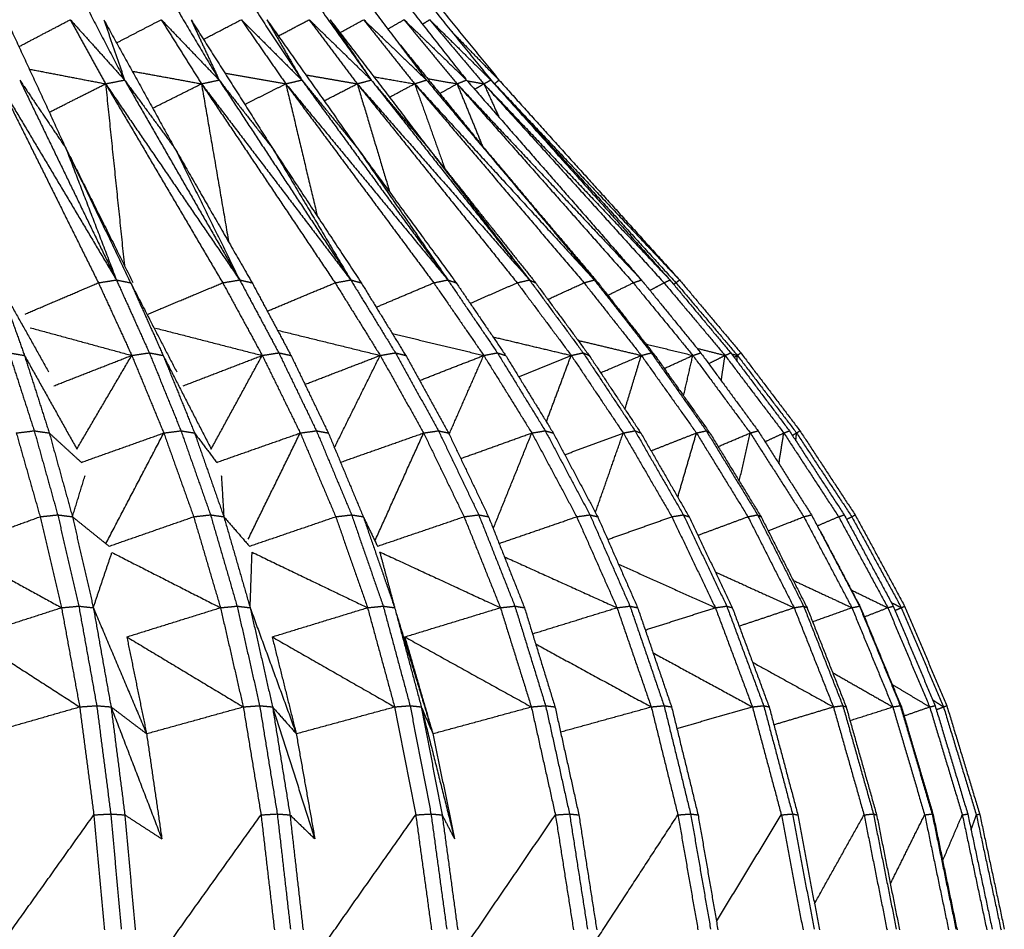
# Model space of a CAD drawing. Header units: millimetres. Extents: x 0 to 20, y 0 to 45.7.
# Tile 50 of 77: x 9 to 13.1, y 25.4 to 29.2. Entities that reach past the tile are written whole.
import ezdxf

# ---------------------------------------------------------------- set-up
doc = ezdxf.new("R2010")
doc.units = ezdxf.units.MM
doc.header["$MEASUREMENT"] = 0
doc.layers.add('Make2D$visible$lines', color=7, linetype='Continuous', true_color=0x000000)

msp = doc.modelspace()

# ---------------------------------------------------------------- linework, layer by layer
at = {"layer": 'Make2D$visible$lines'}
for points in [[(9.1277, 29.4714), (9.268, 29.2011), (9.4083, 28.9308)], [(9.4843, 29.4714), (9.6448, 29.2011), (9.8053, 28.9308)], [(9.7962, 29.4714), (9.9743, 29.2011), (10.1524, 28.9308)], [(10.0583, 29.4714), (10.2512, 29.2011), (10.4441, 28.9308)], [(10.2696, 29.4676), (10.4728, 29.1992), (10.676, 28.9308)], [(10.4178, 29.4714), (10.6293, 29.2033), (10.8407, 28.9352)], [(10.5095, 29.4714), (10.7279, 29.2011), (10.9463, 28.9308)], [(10.5402, 29.4714), (10.7603, 29.2011), (10.9805, 28.9308)], [(8.9124, 29.1842), (9.0369, 28.9146), (9.1614, 28.645)], [(8.9646, 29.0711), (9.0724, 29.1277), (9.1803, 29.1842)], [(9.1803, 29.1842), (9.2543, 29.0496), (9.3284, 28.915)], [(9.1803, 29.1842), (9.2943, 29.0575), (9.4083, 28.9308)], [(9.321, 29.1842), (9.4698, 28.9146), (9.6186, 28.645)], [(9.321, 29.1842), (9.3647, 29.0575), (9.4083, 28.9308)], [(9.3746, 29.0871), (9.4685, 29.1357), (9.5624, 29.1842)], [(9.5625, 29.1842), (9.6468, 29.0496), (9.7312, 28.915)], [(9.5625, 29.1842), (9.6839, 29.0575), (9.8053, 28.9308)], [(9.6875, 29.1842), (9.8582, 28.9146), (10.029, 28.645)], [(9.6875, 29.1842), (9.7447, 29.0611), (9.8019, 28.938)], [(9.7396, 29.1019), (9.8191, 29.143), (9.8986, 29.1842)], [(9.8986, 29.1842), (9.992, 29.0496), (10.0854, 28.915)], [(9.8986, 29.1842), (10.0255, 29.0575), (10.1524, 28.9308)], [(10.0059, 29.1842), (10.1959, 28.9146), (10.3859, 28.645)], [(10.0059, 29.1842), (10.0792, 29.0575), (10.1524, 28.9308)], [(10.054, 29.116), (10.1187, 29.1501), (10.1834, 29.1842)], [(10.1834, 29.1842), (10.2844, 29.0496), (10.3853, 28.915)], [(10.1834, 29.1842), (10.3138, 29.0575), (10.4441, 28.9308)], [(10.2714, 29.1842), (10.4777, 28.9146), (10.6839, 28.645)], [(10.2714, 29.1842), (10.3517, 29.0665), (10.4319, 28.9487)], [(10.3129, 29.1299), (10.3627, 29.1571), (10.4124, 29.1842)], [(10.4124, 29.1842), (10.5193, 29.0496), (10.6262, 28.915)], [(10.4124, 29.1842), (10.5442, 29.0575), (10.676, 28.9308)], [(10.5138, 29.145), (10.5479, 29.1646), (10.582, 29.1842)], [(10.582, 29.1842), (10.6931, 29.0496), (10.8043, 28.915)], [(10.582, 29.1842), (10.7131, 29.0575), (10.8443, 28.9308)], [(10.6591, 29.1655), (10.6743, 29.1748), (10.6895, 29.1842)], [(10.6895, 29.1842), (10.8031, 29.0496), (10.9168, 28.915)], [(10.6895, 29.1842), (10.8179, 29.0575), (10.9463, 28.9308)], [(10.7819, 29.1342), (10.8812, 29.0325), (10.9805, 28.9308)], [(10.562, 29.083), (10.7299, 28.8764), (10.8979, 28.6699)], [(9.0083, 28.9765), (9.1683, 28.9458), (9.3284, 28.915)], [(9.4403, 28.9681), (9.5858, 28.9416), (9.7312, 28.915)], [(9.8293, 28.9602), (9.9574, 28.9376), (10.0854, 28.915)], [(10.1692, 28.9525), (10.2773, 28.9338), (10.3853, 28.915)], [(10.4546, 28.9448), (10.5404, 28.9299), (10.6262, 28.915)], [(10.9024, 28.9851), (10.9322, 28.9501), (10.9619, 28.915)], [(8.8832, 28.915), (9.0908, 28.4971), (9.2984, 28.0792)], [(8.8832, 28.915), (9.1286, 28.5032), (9.374, 28.0913)], [(8.9678, 28.9308), (9.1709, 28.511), (9.374, 28.0913)], [(8.9678, 28.9308), (9.0646, 28.7879), (9.1614, 28.645)], [(9.0915, 28.7955), (9.2099, 28.8553), (9.3284, 28.915)], [(9.3284, 28.915), (9.3683, 28.9229), (9.4083, 28.9308)], [(9.3284, 28.915), (9.3679, 28.5338), (9.4074, 28.1525)], [(9.3284, 28.915), (9.5744, 28.4971), (9.8203, 28.0792)], [(9.3284, 28.915), (9.61, 28.5032), (9.8916, 28.0913)], [(9.4083, 28.9308), (9.65, 28.511), (9.8916, 28.0913)], [(9.4083, 28.9308), (9.5135, 28.7879), (9.6186, 28.645)], [(9.5261, 28.8126), (9.6287, 28.8638), (9.7312, 28.915)], [(9.7312, 28.915), (9.7683, 28.9229), (9.8053, 28.9308)], [(9.7312, 28.915), (9.7884, 28.5827), (9.8455, 28.2504)], [(9.7312, 28.915), (10.0117, 28.4971), (10.2922, 28.0792)], [(9.7312, 28.915), (10.0446, 28.5032), (10.358, 28.0913)], [(9.8054, 28.9305), (10.0817, 28.5109), (10.358, 28.0913)], [(9.8055, 28.9305), (9.9172, 28.7877), (10.029, 28.645)], [(9.9128, 28.8284), (9.9991, 28.8717), (10.0854, 28.915)], [(10.0854, 28.915), (10.1189, 28.9229), (10.1524, 28.9308)], [(10.0854, 28.915), (10.1515, 28.637), (10.2176, 28.359)], [(10.0854, 28.915), (10.396, 28.4971), (10.7066, 28.0792)], [(10.1524, 28.9308), (10.4591, 28.511), (10.7658, 28.0913)], [(10.1552, 28.9273), (10.2706, 28.7862), (10.3859, 28.645)], [(10.246, 28.8436), (10.3156, 28.8793), (10.3853, 28.915)], [(10.3853, 28.915), (10.4147, 28.9229), (10.4441, 28.9308)], [(10.3853, 28.915), (10.4535, 28.6875), (10.5217, 28.4599)], [(10.3853, 28.915), (10.7211, 28.4971), (11.0569, 28.0792)], [(10.3853, 28.915), (10.7469, 28.5032), (11.1085, 28.0913)], [(10.4441, 28.9308), (10.7763, 28.511), (11.1085, 28.0913)], [(10.4649, 28.906), (10.5744, 28.7755), (10.6839, 28.645)], [(10.5204, 28.8587), (10.5733, 28.8869), (10.6262, 28.915)], [(10.6262, 28.915), (10.6511, 28.9229), (10.676, 28.9308)], [(10.6262, 28.915), (10.6901, 28.736), (10.754, 28.5569)], [(10.6262, 28.915), (10.9819, 28.4971), (11.3376, 28.0792)], [(10.6262, 28.915), (11.0036, 28.5032), (11.3809, 28.0913)], [(10.676, 28.9308), (11.0285, 28.511), (11.3809, 28.0913)], [(10.6809, 28.9367), (10.7426, 28.9259), (10.8043, 28.915)], [(10.7318, 28.8742), (10.7681, 28.8946), (10.8043, 28.915)], [(10.8043, 28.915), (10.8243, 28.9229), (10.8443, 28.9308)], [(10.8043, 28.915), (10.8577, 28.7844), (10.9111, 28.6537)], [(10.8043, 28.915), (11.1743, 28.4971), (11.5443, 28.0792)], [(10.8443, 28.9308), (11.2114, 28.511), (11.5786, 28.0913)], [(10.8469, 28.9277), (10.8819, 28.9214), (10.9168, 28.915)], [(10.8784, 28.8917), (10.8976, 28.9034), (10.9168, 28.915)], [(10.9168, 28.915), (10.9316, 28.9229), (10.9463, 28.9308)], [(10.9168, 28.915), (10.9485, 28.8452), (10.9802, 28.7754)], [(10.9168, 28.915), (11.2953, 28.4971), (11.6737, 28.0792)], [(10.9463, 28.9308), (11.3224, 28.511), (11.6985, 28.0913)], [(10.96, 28.9154), (10.961, 28.9152), (10.9619, 28.915)], [(10.961, 28.9144), (10.9614, 28.9147), (10.9619, 28.915)], [(10.9619, 28.915), (10.9712, 28.9229), (10.9805, 28.9308)], [(10.9619, 28.915), (10.9629, 28.9131), (10.9638, 28.9112)], [(10.9619, 28.915), (11.3429, 28.4971), (11.7238, 28.0792)], [(10.9619, 28.915), (11.3503, 28.5032), (11.7387, 28.0913)], [(10.9805, 28.9308), (11.3596, 28.511), (11.7387, 28.0913)], [(10.0954, 28.903), (10.4306, 28.4971), (10.7658, 28.0913)], [(10.8245, 28.8936), (11.2016, 28.4924), (11.5786, 28.0913)], [(10.9343, 28.8966), (11.3164, 28.4939), (11.6985, 28.0913)], [(10.7885, 28.798), (10.8533, 28.7215), (10.9182, 28.645)], [(9.1614, 28.645), (9.3024, 28.3626), (9.4434, 28.0803)], [(9.1614, 28.645), (9.2976, 28.3621), (9.4338, 28.0792)], [(9.1614, 28.645), (9.2677, 28.3681), (9.374, 28.0913)], [(9.6186, 28.645), (9.7813, 28.3621), (9.944, 28.0792)], [(9.6186, 28.645), (9.7551, 28.3681), (9.8916, 28.0913)], [(10.029, 28.645), (10.2155, 28.3621), (10.4021, 28.0792)], [(10.029, 28.645), (10.1935, 28.3681), (10.358, 28.0913)], [(10.3859, 28.645), (10.5934, 28.3621), (10.8009, 28.0792)], [(10.3859, 28.645), (10.5759, 28.3681), (10.7658, 28.0913)], [(10.6839, 28.645), (10.9091, 28.3621), (11.1342, 28.0792)], [(10.6839, 28.645), (10.8962, 28.3681), (11.1085, 28.0913)], [(10.9182, 28.645), (11.1574, 28.3621), (11.3967, 28.0792)], [(10.9182, 28.645), (11.0299, 28.5113), (11.1416, 28.3777)], [(8.8797, 28.0792), (8.9845, 27.892), (9.0892, 27.7048)], [(8.8797, 28.0792), (8.9337, 27.9268), (8.9877, 27.7743)], [(8.9909, 27.9482), (9.1446, 28.0137), (9.2984, 28.0792)], [(9.2984, 28.0792), (9.3362, 28.0853), (9.374, 28.0913)], [(9.2984, 28.0792), (9.3683, 27.9268), (9.4383, 27.7743)], [(9.374, 28.0913), (9.4039, 28.0853), (9.4338, 28.0792)], [(9.374, 28.0913), (9.443, 27.9382), (9.512, 27.7851)], [(9.4338, 28.0792), (9.5306, 27.892), (9.6273, 27.7048)], [(9.4338, 28.0792), (9.5021, 27.9268), (9.5703, 27.7743)], [(9.5074, 27.9482), (9.6639, 28.0137), (9.8203, 28.0792)], [(9.8203, 28.0792), (9.856, 28.0853), (9.8916, 28.0913)], [(9.8203, 28.0792), (9.9033, 27.9268), (9.9863, 27.7743)], [(9.8916, 28.0913), (9.9178, 28.0853), (9.944, 28.0792)], [(9.8916, 28.0913), (9.9736, 27.9382), (10.0557, 27.7851)], [(9.944, 28.0792), (10.0254, 27.9268), (10.1068, 27.7743)], [(10.0075, 27.9603), (10.1499, 28.0198), (10.2922, 28.0792)], [(10.2922, 28.0792), (10.3251, 28.0853), (10.358, 28.0913)], [(10.2922, 28.0792), (10.387, 27.9268), (10.4817, 27.7743)], [(10.358, 28.0913), (10.38, 28.0853), (10.4021, 28.0792)], [(10.358, 28.0913), (10.4518, 27.9382), (10.5456, 27.7851)], [(10.4021, 28.0792), (10.4954, 27.9268), (10.5887, 27.7743)], [(10.4648, 27.9768), (10.5857, 28.028), (10.7066, 28.0792)], [(10.7066, 28.0792), (10.7362, 28.0853), (10.7658, 28.0913)], [(10.7066, 28.0792), (10.8115, 27.9268), (10.9165, 27.7743)], [(10.7658, 28.0913), (10.7833, 28.0853), (10.8009, 28.0792)], [(10.7658, 28.0913), (10.8699, 27.9382), (10.974, 27.7851)], [(10.8009, 28.0792), (10.9046, 27.9268), (11.0084, 27.7743)], [(10.8595, 27.9931), (10.9582, 28.0361), (11.0569, 28.0792)], [(11.0569, 28.0792), (11.0827, 28.0853), (11.1085, 28.0913)], [(11.0569, 28.0792), (11.1704, 27.9268), (11.2839, 27.7743)], [(11.1086, 28.0913), (11.1214, 28.0853), (11.1342, 28.0792)], [(11.1086, 28.0913), (11.2213, 27.9382), (11.3341, 27.7852)], [(11.1342, 28.0792), (11.2467, 27.9268), (11.3592, 27.7743)], [(11.1856, 28.0096), (11.2616, 28.0444), (11.3376, 28.0792)], [(11.3376, 28.0792), (11.3593, 28.0853), (11.3809, 28.0913)], [(11.3376, 28.0792), (11.4579, 27.9268), (11.5782, 27.7743)], [(11.3809, 28.0913), (11.3888, 28.0853), (11.3967, 28.0792)], [(11.3809, 28.0913), (11.5006, 27.9383), (11.6202, 27.7852)], [(11.3967, 28.0792), (11.5162, 27.9268), (11.6357, 27.7743)], [(11.4376, 28.027), (11.491, 28.0531), (11.5443, 28.0792)], [(11.5443, 28.0792), (11.5615, 28.0853), (11.5786, 28.0913)], [(11.5443, 28.0792), (11.6695, 27.9268), (11.7947, 27.7743)], [(11.5786, 28.0913), (11.7033, 27.9382), (11.8279, 27.7851)], [(11.6143, 28.0475), (11.644, 28.0633), (11.6737, 28.0792)], [(11.6737, 28.0792), (11.6861, 28.0853), (11.6985, 28.0913)], [(11.6737, 28.0792), (11.8018, 27.9268), (11.9299, 27.7743)], [(11.6985, 28.0913), (11.8262, 27.9382), (11.9539, 27.7851)], [(11.7137, 28.0731), (11.7187, 28.0762), (11.7238, 28.0792)], [(11.7238, 28.0792), (11.7313, 28.0853), (11.7387, 28.0913)], [(11.7238, 28.0792), (11.8528, 27.9268), (11.9818, 27.7743)], [(11.7387, 28.0913), (11.8674, 27.9382), (11.9961, 27.7851)], [(9.0123, 27.8905), (9.2253, 27.8324), (9.4383, 27.7743)], [(9.5387, 27.8892), (9.7625, 27.8317), (9.9863, 27.7743)], [(10.0501, 27.8804), (10.2659, 27.8274), (10.4817, 27.7743)], [(10.5324, 27.8664), (10.7244, 27.8203), (10.9165, 27.7743)], [(10.9553, 27.8523), (11.1196, 27.8133), (11.2839, 27.7743)], [(11.3124, 27.8378), (11.4453, 27.8061), (11.5782, 27.7743)], [(11.5981, 27.8223), (11.6964, 27.7983), (11.7947, 27.7743)], [(11.8124, 27.8042), (11.8712, 27.7892), (11.9299, 27.7743)], [(8.923, 27.7851), (8.9759, 27.6214), (9.0287, 27.4578)], [(8.923, 27.7851), (8.9553, 27.7797), (8.9877, 27.7743)], [(8.9877, 27.7743), (9.0398, 27.6114), (9.0919, 27.4485)], [(8.9877, 27.7743), (9.0977, 27.5778), (9.2077, 27.3812)], [(9.111, 27.6463), (9.2746, 27.7103), (9.4383, 27.7743)], [(9.2077, 27.3812), (9.323, 27.5778), (9.4383, 27.7743)], [(9.4383, 27.7743), (9.4751, 27.7797), (9.512, 27.7851)], [(9.4383, 27.7743), (9.5056, 27.6114), (9.5729, 27.4485)], [(9.512, 27.7851), (9.5785, 27.6214), (9.645, 27.4578)], [(9.512, 27.7851), (9.5411, 27.7797), (9.5703, 27.7743)], [(9.5703, 27.7743), (9.6361, 27.6114), (9.702, 27.4485)], [(9.5703, 27.7743), (9.6711, 27.5778), (9.7719, 27.3812)], [(9.6539, 27.6463), (9.8201, 27.7103), (9.9863, 27.7743)], [(9.7719, 27.3812), (9.8791, 27.5778), (9.9863, 27.7743)], [(9.9863, 27.7743), (10.0662, 27.6114), (10.146, 27.4485)], [(9.9866, 27.7744), (10.0211, 27.7797), (10.0557, 27.7851)], [(10.0557, 27.7851), (10.1348, 27.6214), (10.2139, 27.4578)], [(10.0557, 27.7851), (10.0812, 27.7797), (10.1068, 27.7743)], [(10.1068, 27.7743), (10.1853, 27.6114), (10.2638, 27.4485)], [(10.1655, 27.6525), (10.3236, 27.7134), (10.4817, 27.7743)], [(10.2891, 27.386), (10.3854, 27.5801), (10.4817, 27.7743)], [(10.4817, 27.7743), (10.5136, 27.7797), (10.5456, 27.7851)], [(10.4817, 27.7743), (10.5728, 27.6114), (10.6639, 27.4485)], [(10.5456, 27.7851), (10.6361, 27.6214), (10.7265, 27.4578)], [(10.5456, 27.7851), (10.5671, 27.7797), (10.5887, 27.7743)], [(10.5887, 27.7743), (10.6786, 27.6114), (10.7686, 27.4485)], [(10.6469, 27.6688), (10.7817, 27.7216), (10.9165, 27.7743)], [(10.7707, 27.4419), (10.8436, 27.6081), (10.9165, 27.7743)], [(10.9165, 27.7743), (10.9452, 27.7797), (10.974, 27.7851)], [(10.9165, 27.7743), (11.0175, 27.6114), (11.1185, 27.4485)], [(10.974, 27.7851), (11.0744, 27.6214), (11.1748, 27.4578)], [(10.974, 27.7851), (10.9912, 27.7797), (11.0084, 27.7743)], [(11.0084, 27.7743), (11.1084, 27.6114), (11.2083, 27.4485)], [(11.0632, 27.685), (11.1735, 27.7297), (11.2839, 27.7743)], [(11.1796, 27.4953), (11.2317, 27.6348), (11.2839, 27.7743)], [(11.2839, 27.7743), (11.309, 27.7797), (11.3341, 27.7851)], [(11.2839, 27.7743), (11.3932, 27.6114), (11.5024, 27.4485)], [(11.3341, 27.7851), (11.4429, 27.6214), (11.5516, 27.4578)], [(11.3341, 27.7851), (11.3467, 27.7797), (11.3592, 27.7743)], [(11.3592, 27.7743), (11.4677, 27.6114), (11.5761, 27.4485)], [(11.4075, 27.7017), (11.4929, 27.738), (11.5782, 27.7743)], [(11.5096, 27.5484), (11.5439, 27.6614), (11.5782, 27.7743)], [(11.5782, 27.7743), (11.5991, 27.7797), (11.62, 27.785)], [(11.5782, 27.7743), (11.694, 27.6114), (11.8098, 27.4485)], [(11.6203, 27.7851), (11.7357, 27.6214), (11.851, 27.4578)], [(11.6203, 27.7851), (11.628, 27.7797), (11.6357, 27.7743)], [(11.6357, 27.7743), (11.7509, 27.6114), (11.8661, 27.4485)], [(11.6745, 27.7195), (11.7346, 27.7469), (11.7947, 27.7743)], [(11.7558, 27.6045), (11.7752, 27.6894), (11.7947, 27.7743)], [(11.7947, 27.7743), (11.8113, 27.7797), (11.8279, 27.7851)], [(11.7947, 27.7743), (11.9152, 27.6114), (12.0357, 27.4485)], [(11.8279, 27.7851), (11.9481, 27.6214), (12.0684, 27.4578)], [(11.8611, 27.7399), (11.8955, 27.7571), (11.9299, 27.7743)], [(11.9139, 27.668), (11.9219, 27.7212), (11.9299, 27.7743)], [(11.9299, 27.7743), (11.9419, 27.7797), (11.9539, 27.7851)], [(11.9299, 27.7743), (12.0532, 27.6114), (12.1766, 27.4485)], [(11.9539, 27.7851), (12.077, 27.6214), (12.2001, 27.4578)], [(11.957, 27.781), (11.9694, 27.7777), (11.9818, 27.7743)], [(11.9679, 27.7665), (11.9748, 27.7704), (11.9818, 27.7743)], [(11.9801, 27.7502), (11.9809, 27.7623), (11.9818, 27.7743)], [(11.9818, 27.7743), (11.9889, 27.7797), (11.9961, 27.7851)], [(11.9818, 27.7743), (12.106, 27.6114), (12.2302, 27.4485)], [(11.9961, 27.7851), (12.1202, 27.6214), (12.2443, 27.4578)], [(8.9535, 27.4485), (8.9911, 27.4531), (9.0287, 27.4578)], [(9.0287, 27.4578), (9.0781, 27.2813), (9.1274, 27.1048)], [(9.0287, 27.4578), (9.0603, 27.4531), (9.0919, 27.4485)], [(9.5729, 27.4485), (9.6089, 27.4531), (9.645, 27.4578)], [(9.645, 27.4578), (9.7071, 27.2813), (9.7691, 27.1048)], [(9.645, 27.4578), (9.6735, 27.4531), (9.702, 27.4485)], [(10.146, 27.4485), (10.1799, 27.4531), (10.2139, 27.4578)], [(10.2139, 27.4578), (10.2878, 27.2813), (10.3616, 27.1048)], [(10.2139, 27.4578), (10.2389, 27.4531), (10.2638, 27.4485)], [(10.6639, 27.4485), (10.6952, 27.4531), (10.7265, 27.4578)], [(10.7265, 27.4578), (10.811, 27.2813), (10.8955, 27.1048)], [(10.7265, 27.4578), (10.7476, 27.4531), (10.7686, 27.4485)], [(11.1185, 27.4485), (11.1466, 27.4531), (11.1748, 27.4578)], [(11.1748, 27.4578), (11.2686, 27.2813), (11.3623, 27.1048)], [(11.1748, 27.4578), (11.1916, 27.4531), (11.2083, 27.4485)], [(11.5024, 27.4485), (11.527, 27.4531), (11.5516, 27.4578)], [(11.5516, 27.4578), (11.6532, 27.2813), (11.7547, 27.1048)], [(11.5516, 27.4578), (11.5639, 27.4531), (11.5761, 27.4485)], [(11.8098, 27.4485), (11.8304, 27.4531), (11.851, 27.4578)], [(11.851, 27.4578), (11.9588, 27.2813), (12.0665, 27.1048)], [(11.851, 27.4578), (11.8586, 27.4531), (11.8661, 27.4485)], [(12.0357, 27.4485), (12.052, 27.4531), (12.0684, 27.4578)], [(12.0684, 27.4578), (12.1806, 27.2813), (12.2928, 27.1048)], [(12.1766, 27.4485), (12.1883, 27.4531), (12.2001, 27.4578)], [(12.2001, 27.4578), (12.3151, 27.2813), (12.4301, 27.1048)], [(12.2302, 27.4485), (12.2372, 27.4531), (12.2443, 27.4578)], [(12.2443, 27.4578), (12.3602, 27.2813), (12.476, 27.1048)], [(8.9535, 27.4485), (9.0035, 27.2726), (9.0535, 27.0968)], [(9.0919, 27.4485), (9.1593, 27.3868), (9.2267, 27.3251)], [(9.0919, 27.4485), (9.1406, 27.2726), (9.1893, 27.0968)], [(9.2267, 27.3251), (9.3998, 27.3868), (9.5729, 27.4485)], [(9.3297, 26.9838), (9.4513, 27.2161), (9.5729, 27.4485)], [(9.5729, 27.4485), (9.6356, 27.2726), (9.6983, 27.0968)], [(9.702, 27.4485), (9.7485, 27.3868), (9.795, 27.3251)], [(9.702, 27.4485), (9.7635, 27.2726), (9.825, 27.0968)], [(9.795, 27.3251), (9.9705, 27.3868), (10.146, 27.4485)], [(9.9274, 27.0032), (10.0367, 27.2258), (10.146, 27.4485)], [(10.146, 27.4485), (10.2205, 27.2726), (10.2949, 27.0968)], [(10.2638, 27.4485), (10.3372, 27.2726), (10.4105, 27.0968)], [(10.3151, 27.3256), (10.4895, 27.387), (10.6639, 27.4485)], [(10.4602, 26.9965), (10.5621, 27.2225), (10.6639, 27.4485)], [(10.6639, 27.4485), (10.7489, 27.2726), (10.8339, 27.0968)], [(10.7686, 27.4485), (10.8526, 27.2726), (10.9367, 27.0968)], [(10.8198, 27.3413), (10.9691, 27.3949), (11.1185, 27.4485)], [(10.9564, 27.0468), (11.0374, 27.2476), (11.1185, 27.4485)], [(11.1185, 27.4485), (11.2127, 27.2726), (11.3069, 27.0968)], [(11.2083, 27.4485), (11.3017, 27.2726), (11.3951, 27.0968)], [(11.2568, 27.3573), (11.3796, 27.4029), (11.5024, 27.4485)], [(11.3857, 27.1146), (11.4441, 27.2815), (11.5024, 27.4485)], [(11.5024, 27.4485), (11.6044, 27.2726), (11.7063, 27.0968)], [(11.5761, 27.4485), (11.6774, 27.2726), (11.7786, 27.0968)], [(11.6191, 27.3738), (11.7144, 27.4112), (11.8098, 27.4485)], [(11.7314, 27.1788), (11.7706, 27.3136), (11.8098, 27.4485)], [(11.8098, 27.4485), (11.9179, 27.2726), (12.0259, 27.0968)], [(11.8661, 27.4485), (11.9736, 27.2726), (12.0812, 27.0968)], [(11.9008, 27.3917), (11.9682, 27.4201), (12.0357, 27.4485)], [(11.9898, 27.2462), (12.0127, 27.3473), (12.0357, 27.4485)], [(12.0357, 27.4485), (12.1482, 27.2726), (12.2606, 27.0968)], [(12.0975, 27.4119), (12.137, 27.4302), (12.1766, 27.4485)], [(12.1561, 27.3199), (12.1663, 27.3842), (12.1766, 27.4485)], [(12.1766, 27.4485), (12.2917, 27.2726), (12.4068, 27.0968)], [(12.2123, 27.4391), (12.2212, 27.4438), (12.2302, 27.4485)], [(12.2273, 27.4161), (12.2287, 27.4323), (12.2302, 27.4485)], [(12.2302, 27.4485), (12.3461, 27.2726), (12.4621, 27.0968)], [(9.1893, 27.0968), (9.216, 27.1837), (9.2427, 27.2706)], [(9.8145, 27.2706), (9.8198, 27.1837), (9.825, 27.0968)], [(8.7111, 26.9729), (8.8823, 27.0348), (9.0535, 27.0968)], [(9.0535, 27.0968), (9.0905, 27.1008), (9.1274, 27.1048)], [(9.0535, 27.0968), (9.0984, 26.9058), (9.1432, 26.7149)], [(9.1274, 27.1048), (9.1717, 26.9131), (9.216, 26.7214)], [(9.1274, 27.1048), (9.1584, 27.1008), (9.1893, 27.0968)], [(9.1893, 27.0968), (9.2662, 27.0349), (9.3431, 26.9729)], [(9.1893, 27.0968), (9.2331, 26.9058), (9.2769, 26.7149)], [(9.3431, 26.9729), (9.5207, 27.0349), (9.6983, 27.0968)], [(9.6983, 27.0968), (9.7337, 27.1008), (9.7691, 27.1048)], [(9.6983, 27.0968), (9.7546, 26.9058), (9.8108, 26.7149)], [(9.7691, 27.1048), (9.8249, 26.9131), (9.8806, 26.7214)], [(9.7691, 27.1048), (9.7971, 27.1008), (9.825, 27.0968)], [(9.825, 27.0968), (9.8788, 27.0349), (9.9326, 26.973)], [(9.825, 27.0968), (9.8803, 26.9058), (9.9355, 26.7149)], [(9.9326, 26.973), (10.1137, 27.0349), (10.2949, 27.0968)], [(10.2949, 27.0968), (10.3283, 27.1008), (10.3616, 27.1048)], [(10.2949, 27.0968), (10.3617, 26.9058), (10.4285, 26.7149)], [(10.3616, 27.1048), (10.4279, 26.9131), (10.4943, 26.7214)], [(10.3616, 27.1048), (10.3861, 27.1008), (10.4105, 27.0968)], [(10.4106, 27.0968), (10.4404, 27.0349), (10.4703, 26.9731)], [(10.4106, 27.0968), (10.4764, 26.9058), (10.5423, 26.7149)], [(10.4703, 26.9731), (10.6521, 27.0349), (10.8339, 27.0968)], [(10.8339, 27.0968), (10.8647, 27.1008), (10.8955, 27.1048)], [(10.8339, 27.0968), (10.9102, 26.9058), (10.9864, 26.7149)], [(10.8955, 27.1048), (10.9713, 26.9131), (11.0472, 26.7214)], [(10.8955, 27.1048), (10.9161, 27.1008), (10.9367, 27.0968)], [(10.9367, 27.0968), (11.0121, 26.9058), (11.0875, 26.7149)], [(10.981, 26.9846), (11.1439, 27.0407), (11.3069, 27.0968)], [(11.3069, 27.0968), (11.3346, 27.1008), (11.3623, 27.1048)], [(11.3069, 27.0968), (11.3914, 26.9058), (11.4759, 26.7149)], [(11.3623, 27.1048), (11.4465, 26.9131), (11.5306, 26.7214)], [(11.3623, 27.1048), (11.3787, 27.1008), (11.3951, 27.0968)], [(11.3951, 27.0968), (11.4789, 26.9058), (11.5627, 26.7149)], [(11.437, 27.0015), (11.5716, 27.0491), (11.7063, 27.0968)], [(11.7063, 27.0968), (11.7305, 27.1008), (11.7547, 27.1048)], [(11.7063, 27.0968), (11.7978, 26.9058), (11.8892, 26.7149)], [(11.7547, 27.1048), (11.8459, 26.9131), (11.9371, 26.7214)], [(11.7547, 27.1048), (11.7667, 27.1008), (11.7786, 27.0968)], [(11.7786, 27.0968), (11.8695, 26.9058), (11.9604, 26.7149)], [(11.8157, 27.019), (11.9208, 27.0579), (12.0259, 27.0968)], [(12.0259, 27.0968), (12.0462, 27.1008), (12.0665, 27.1048)], [(12.0259, 27.0968), (12.1229, 26.9058), (12.2198, 26.7149)], [(12.0665, 27.1048), (12.1633, 26.9131), (12.26, 26.7214)], [(12.0665, 27.1048), (12.0738, 27.1008), (12.0812, 27.0968)], [(12.0812, 27.0968), (12.1777, 26.9058), (12.2742, 26.7149)], [(12.111, 27.0378), (12.1858, 27.0673), (12.2606, 27.0968)], [(12.2606, 27.0968), (12.2767, 27.1008), (12.2928, 27.1048)], [(12.2606, 27.0968), (12.3616, 26.9058), (12.4625, 26.7149)], [(12.2928, 27.1048), (12.3936, 26.9131), (12.4944, 26.7214)], [(12.3173, 27.0584), (12.362, 27.0776), (12.4068, 27.0968)], [(12.4068, 27.0968), (12.4184, 27.1008), (12.4301, 27.1048)], [(12.4068, 27.0968), (12.5101, 26.9058), (12.6134, 26.7149)], [(12.4301, 27.1048), (12.5333, 26.9131), (12.6365, 26.7214)], [(12.4401, 27.0862), (12.4511, 27.0915), (12.4621, 27.0968)], [(12.4621, 27.0968), (12.4691, 27.1008), (12.476, 27.1048)], [(12.4621, 27.0968), (12.5661, 26.9058), (12.6702, 26.7149)], [(12.476, 27.1048), (12.5801, 26.9131), (12.6841, 26.7214)], [(12.3311, 27.034), (12.4151, 26.8744), (12.4992, 26.7149)], [(8.7232, 26.9459), (8.9332, 26.8304), (9.1432, 26.7149)], [(9.2769, 26.7149), (9.316, 26.8309), (9.3551, 26.9468)], [(9.3551, 26.9468), (9.5829, 26.8309), (9.8108, 26.7149)], [(9.9355, 26.7149), (9.9396, 26.8314), (9.9437, 26.9479)], [(9.9437, 26.9479), (10.1861, 26.8314), (10.4285, 26.7149)], [(10.4795, 26.9493), (10.733, 26.8321), (10.9864, 26.7149)], [(10.4795, 26.9493), (10.5109, 26.8321), (10.5423, 26.7149)], [(11.0031, 26.9288), (11.2395, 26.8218), (11.4759, 26.7149)], [(11.4825, 26.8977), (11.6859, 26.8063), (11.8892, 26.7149)], [(11.8889, 26.8651), (12.0544, 26.79), (12.2198, 26.7149)], [(12.2162, 26.8296), (12.3393, 26.7723), (12.4625, 26.7149)], [(12.4599, 26.7895), (12.5366, 26.7522), (12.6134, 26.7149)], [(8.7635, 26.5923), (8.9533, 26.6536), (9.1432, 26.7149)], [(9.1432, 26.7149), (9.1796, 26.7181), (9.216, 26.7214)], [(9.1432, 26.7149), (9.1814, 26.5066), (9.2195, 26.2983)], [(9.216, 26.7214), (9.2537, 26.5124), (9.2913, 26.3034)], [(9.216, 26.7214), (9.2464, 26.7181), (9.2769, 26.7149)], [(9.2769, 26.7149), (9.3886, 26.4504), (9.5004, 26.1859)], [(9.2769, 26.7149), (9.3141, 26.5066), (9.3513, 26.2983)], [(9.4175, 26.5923), (9.6142, 26.6536), (9.8108, 26.7149)], [(9.8108, 26.7149), (9.8457, 26.7181), (9.8806, 26.7214)], [(9.8108, 26.7149), (9.8587, 26.5066), (9.9065, 26.2983)], [(9.8806, 26.7214), (9.9281, 26.5124), (9.9755, 26.3034)], [(9.8806, 26.7214), (9.9081, 26.7181), (9.9355, 26.7149)], [(9.9355, 26.7149), (10.0323, 26.4504), (10.129, 26.1859)], [(9.9355, 26.7149), (9.9825, 26.5066), (10.0295, 26.2983)], [(10.0279, 26.5923), (10.2282, 26.6536), (10.4285, 26.7149)], [(10.4285, 26.7149), (10.4614, 26.7181), (10.4943, 26.7214)], [(10.4285, 26.7149), (10.4853, 26.5066), (10.5421, 26.2983)], [(10.4943, 26.7214), (10.5507, 26.5124), (10.6071, 26.3034)], [(10.4943, 26.7214), (10.5183, 26.7181), (10.5423, 26.7149)], [(10.5423, 26.7149), (10.5983, 26.5066), (10.6543, 26.2983)], [(10.5849, 26.5923), (10.7857, 26.6536), (10.9864, 26.7149)], [(10.9864, 26.7149), (11.0168, 26.7181), (11.0472, 26.7214)], [(10.9864, 26.7149), (11.0513, 26.5066), (11.1162, 26.2983)], [(11.0472, 26.7214), (11.1117, 26.5124), (11.1762, 26.3034)], [(11.0472, 26.7214), (11.0674, 26.7181), (11.0875, 26.7149)], [(11.0875, 26.7149), (11.1517, 26.5066), (11.2158, 26.2983)], [(11.1213, 26.6052), (11.2986, 26.66), (11.4759, 26.7149)], [(11.4759, 26.7149), (11.5033, 26.7181), (11.5306, 26.7214)], [(11.4759, 26.7149), (11.5478, 26.5066), (11.6197, 26.2983)], [(11.5306, 26.7214), (11.6022, 26.5124), (11.6738, 26.3034)], [(11.5306, 26.7214), (11.5467, 26.7181), (11.5627, 26.7149)], [(11.5627, 26.7149), (11.634, 26.5066), (11.7053, 26.2983)], [(11.5949, 26.6211), (11.742, 26.668), (11.8892, 26.7149)], [(11.8892, 26.7149), (11.9131, 26.7181), (11.9371, 26.7214)], [(11.8892, 26.7149), (11.967, 26.5066), (12.0448, 26.2983)], [(11.9371, 26.7214), (12.0146, 26.5124), (12.0921, 26.3034)], [(11.9371, 26.7214), (11.9487, 26.7181), (11.9604, 26.7149)], [(11.9604, 26.7149), (12.0377, 26.5066), (12.115, 26.2983)], [(11.989, 26.6378), (12.1044, 26.6763), (12.2198, 26.7149)], [(12.2198, 26.7149), (12.2399, 26.7181), (12.26, 26.7214)], [(12.2198, 26.7149), (12.3023, 26.5066), (12.3848, 26.2983)], [(12.26, 26.7214), (12.3423, 26.5124), (12.4245, 26.3034)], [(12.26, 26.7214), (12.2671, 26.7181), (12.2742, 26.7149)], [(12.2742, 26.7149), (12.3563, 26.5066), (12.4384, 26.2983)], [(12.2974, 26.656), (12.3799, 26.6854), (12.4625, 26.7149)], [(12.4625, 26.7149), (12.4784, 26.7181), (12.4944, 26.7214)], [(12.4625, 26.7149), (12.5483, 26.5066), (12.6342, 26.2983)], [(12.4944, 26.7214), (12.5801, 26.5124), (12.6658, 26.3034)], [(12.4944, 26.7214), (12.4968, 26.7181), (12.4992, 26.7149)], [(12.4992, 26.7149), (12.5848, 26.5066), (12.6704, 26.2983)], [(12.515, 26.6765), (12.5642, 26.6957), (12.6134, 26.7149)], [(12.6134, 26.7149), (12.6249, 26.7181), (12.6365, 26.7214)], [(12.6134, 26.7149), (12.7012, 26.5066), (12.7891, 26.2983)], [(12.6284, 26.7365), (12.6493, 26.7257), (12.6702, 26.7149)], [(12.6365, 26.7214), (12.7243, 26.5124), (12.8121, 26.3034)], [(12.644, 26.7035), (12.6571, 26.7092), (12.6702, 26.7149)], [(12.6702, 26.7149), (12.6771, 26.7181), (12.6841, 26.7214)], [(12.6702, 26.7149), (12.7587, 26.5066), (12.8472, 26.2983)], [(12.6841, 26.7214), (12.7726, 26.5124), (12.8611, 26.3034)], [(10.5511, 26.6856), (10.6269, 26.4358), (10.7027, 26.1859)], [(8.7635, 26.5923), (8.9915, 26.4453), (9.2195, 26.2983)], [(9.4175, 26.5923), (9.662, 26.4453), (9.9065, 26.2983)], [(9.4175, 26.5923), (9.459, 26.3891), (9.5004, 26.1859)], [(10.0279, 26.5923), (10.285, 26.4453), (10.5421, 26.2983)], [(10.0279, 26.5923), (10.0785, 26.3891), (10.129, 26.1859)], [(10.5849, 26.5923), (10.8505, 26.4453), (11.1162, 26.2983)], [(10.5849, 26.5923), (10.6438, 26.3891), (10.7027, 26.1859)], [(11.1345, 26.5625), (11.3771, 26.4304), (11.6197, 26.2983)], [(11.6276, 26.5254), (11.8362, 26.4118), (12.0448, 26.2983)], [(12.0453, 26.4859), (12.2151, 26.3921), (12.3848, 26.2983)], [(12.3815, 26.4425), (12.5079, 26.3704), (12.6342, 26.2983)], [(12.6316, 26.3928), (12.7103, 26.3455), (12.7891, 26.2983)], [(8.8268, 26.1859), (9.0232, 26.2421), (9.2195, 26.2983)], [(9.2195, 26.2983), (9.2554, 26.3008), (9.2913, 26.3034)], [(9.2195, 26.2983), (9.2493, 26.0715), (9.2791, 25.8448)], [(9.2913, 26.3034), (9.3207, 26.076), (9.3501, 25.8486)], [(9.2913, 26.3034), (9.3213, 26.3008), (9.3513, 26.2983)], [(9.3513, 26.2983), (9.3803, 26.0715), (9.4093, 25.8448)], [(9.3513, 26.2983), (9.458, 26.021), (9.5647, 25.7438)], [(9.3513, 26.2983), (9.4259, 26.2421), (9.5004, 26.1859)], [(9.5004, 26.1859), (9.7035, 26.2421), (9.9065, 26.2983)], [(9.9065, 26.2983), (9.941, 26.3008), (9.9755, 26.3034)], [(9.9065, 26.2983), (9.9439, 26.0715), (9.9812, 25.8448)], [(9.9755, 26.3034), (10.0124, 26.076), (10.0494, 25.8486)], [(9.9755, 26.3034), (10.0025, 26.3008), (10.0295, 26.2983)], [(10.0295, 26.2983), (10.0661, 26.0715), (10.1027, 25.8448)], [(10.0295, 26.2983), (10.1185, 26.021), (10.2074, 25.7438)], [(10.0295, 26.2983), (10.0792, 26.2421), (10.129, 26.1859)], [(10.129, 26.1859), (10.3356, 26.2421), (10.5421, 26.2983)], [(10.5421, 26.2983), (10.5746, 26.3008), (10.6071, 26.3034)], [(10.5421, 26.2983), (10.5864, 26.0715), (10.6308, 25.8448)], [(10.6071, 26.3034), (10.6511, 26.076), (10.695, 25.8486)], [(10.6071, 26.3034), (10.6307, 26.3008), (10.6543, 26.2983)], [(10.6543, 26.2983), (10.698, 26.0715), (10.7416, 25.8448)], [(10.6543, 26.2983), (10.7241, 26.021), (10.794, 25.7438)], [(10.6543, 26.2983), (10.6785, 26.2421), (10.7027, 26.1859)], [(10.7027, 26.1859), (10.9094, 26.2421), (11.1162, 26.2983)], [(11.1162, 26.2983), (11.1462, 26.3008), (11.1762, 26.3034)], [(11.1162, 26.2983), (11.1668, 26.0715), (11.2174, 25.8448)], [(11.1762, 26.3034), (11.2265, 26.076), (11.2768, 25.8486)], [(11.1762, 26.3034), (11.196, 26.3008), (11.2158, 26.2983)], [(11.2158, 26.2983), (11.2659, 26.0715), (11.3159, 25.8448)], [(11.239, 26.1933), (11.4294, 26.2458), (11.6197, 26.2983)], [(11.6197, 26.2983), (11.6468, 26.3008), (11.6738, 26.3034)], [(11.6197, 26.2983), (11.6759, 26.0715), (11.732, 25.8448)], [(11.6738, 26.3034), (11.7296, 26.076), (11.7855, 25.8486)], [(11.6738, 26.3034), (11.6896, 26.3008), (11.7053, 26.2983)], [(11.7053, 26.2983), (11.7609, 26.0715), (11.8165, 25.8448)], [(11.7275, 26.208), (11.8862, 26.2531), (12.0448, 26.2983)], [(12.0448, 26.2983), (12.0685, 26.3008), (12.0921, 26.3034)], [(12.0448, 26.2983), (12.1056, 26.0715), (12.1663, 25.8448)], [(12.0921, 26.3034), (12.1526, 26.076), (12.2131, 25.8486)], [(12.0921, 26.3034), (12.1035, 26.3008), (12.115, 26.2983)], [(12.115, 26.2983), (12.1753, 26.0715), (12.2356, 25.8448)], [(12.1348, 26.2236), (12.2598, 26.2609), (12.3848, 26.2983)], [(12.3848, 26.2983), (12.4047, 26.3008), (12.4245, 26.3034)], [(12.3848, 26.2983), (12.4491, 26.0715), (12.5135, 25.8448)], [(12.4245, 26.3034), (12.4887, 26.076), (12.5529, 25.8486)], [(12.4245, 26.3034), (12.4314, 26.3008), (12.4384, 26.2983)], [(12.4384, 26.2983), (12.5024, 26.0715), (12.5664, 25.8448)], [(12.4546, 26.2409), (12.5444, 26.2696), (12.6342, 26.2983)], [(12.6342, 26.2983), (12.65, 26.3008), (12.6658, 26.3034)], [(12.6342, 26.2983), (12.7012, 26.0715), (12.7681, 25.8448)], [(12.6658, 26.3034), (12.7326, 26.076), (12.7995, 25.8486)], [(12.667, 26.302), (12.6687, 26.3002), (12.6704, 26.2983)], [(12.6704, 26.2983), (12.7372, 26.0715), (12.8039, 25.8448)], [(12.6815, 26.2606), (12.7353, 26.2794), (12.7891, 26.2983)], [(12.7891, 26.2983), (12.8006, 26.3008), (12.8121, 26.3034)], [(12.7891, 26.2983), (12.8577, 26.0715), (12.9262, 25.8448)], [(12.802, 26.3272), (12.8246, 26.3128), (12.8471, 26.2983)], [(12.8121, 26.3034), (12.8805, 26.076), (12.949, 25.8486)], [(12.8172, 26.2865), (12.8322, 26.2924), (12.8471, 26.2983)], [(12.8472, 26.2983), (12.8541, 26.3008), (12.8611, 26.3034)], [(12.8472, 26.2983), (12.9162, 26.0715), (12.9852, 25.8448)], [(12.8611, 26.3034), (12.9301, 26.076), (12.9991, 25.8486)], [(9.5004, 26.1859), (9.5326, 25.9648), (9.5647, 25.7438)], [(10.129, 26.1859), (10.1682, 25.9648), (10.2074, 25.7438)], [(10.7027, 26.1859), (10.7483, 25.9648), (10.794, 25.7438)], [(8.9083, 25.3256), (9.0937, 25.5852), (9.2791, 25.8448)], [(9.2791, 25.8448), (9.3146, 25.8467), (9.3501, 25.8486)], [(9.2791, 25.8448), (9.3015, 25.6031), (9.3238, 25.3614)], [(9.3501, 25.8486), (9.3797, 25.8467), (9.4093, 25.8448)], [(9.3501, 25.8486), (9.3722, 25.6064), (9.3942, 25.3642)], [(9.4093, 25.8448), (9.487, 25.7943), (9.5647, 25.7438)], [(9.4093, 25.8448), (9.4311, 25.6031), (9.4529, 25.3614)], [(9.6075, 25.3222), (9.7944, 25.5835), (9.9812, 25.8448)], [(9.9812, 25.8448), (10.0153, 25.8467), (10.0494, 25.8486)], [(9.9812, 25.8448), (10.0093, 25.6031), (10.0374, 25.3614)], [(10.0494, 25.8486), (10.0761, 25.8467), (10.1027, 25.8448)], [(10.0494, 25.8486), (10.0772, 25.6064), (10.1049, 25.3642)], [(10.1027, 25.8448), (10.1551, 25.7943), (10.2074, 25.7438)], [(10.1027, 25.8448), (10.1302, 25.6031), (10.1578, 25.3614)], [(10.26, 25.3189), (10.4454, 25.5819), (10.6308, 25.8448)], [(10.6308, 25.8448), (10.6629, 25.8467), (10.695, 25.8486)], [(10.6308, 25.8448), (10.6641, 25.6031), (10.6974, 25.3614)], [(10.695, 25.8486), (10.7183, 25.8467), (10.7416, 25.8448)], [(10.695, 25.8486), (10.7281, 25.6064), (10.7611, 25.3642)], [(10.7416, 25.8448), (10.7678, 25.7943), (10.794, 25.7438)], [(10.7416, 25.8448), (10.7744, 25.6031), (10.8072, 25.3614)], [(10.8526, 25.3112), (11.035, 25.578), (11.2174, 25.8448)], [(11.2174, 25.8448), (11.2471, 25.8467), (11.2768, 25.8486)], [(11.2174, 25.8448), (11.2554, 25.6031), (11.2935, 25.3614)], [(11.2768, 25.8486), (11.2964, 25.8467), (11.3159, 25.8448)], [(11.2768, 25.8486), (11.3145, 25.6064), (11.3523, 25.3642)], [(11.3159, 25.8448), (11.3535, 25.6031), (11.3911, 25.3614)], [(11.3947, 25.3271), (11.5633, 25.586), (11.732, 25.8448)], [(11.732, 25.8448), (11.7587, 25.8467), (11.7855, 25.8486)], [(11.732, 25.8448), (11.7741, 25.6031), (11.8162, 25.3614)], [(11.7855, 25.8486), (11.801, 25.8467), (11.8165, 25.8448)], [(11.7855, 25.8486), (11.8274, 25.6064), (11.8693, 25.3642)], [(11.8165, 25.8448), (11.8583, 25.6031), (11.9, 25.3614)], [(11.8938, 25.3975), (12.03, 25.6212), (12.1663, 25.8448)], [(12.1663, 25.8448), (12.1897, 25.8467), (12.2131, 25.8486)], [(12.1663, 25.8448), (12.2118, 25.6031), (12.2574, 25.3614)], [(12.2131, 25.8486), (12.2243, 25.8467), (12.2356, 25.8448)], [(12.2131, 25.8486), (12.2585, 25.6064), (12.3039, 25.3642)], [(12.2356, 25.8448), (12.2809, 25.6031), (12.3261, 25.3614)], [(12.3055, 25.4715), (12.4095, 25.6582), (12.5135, 25.8448)], [(12.5135, 25.8448), (12.5332, 25.8467), (12.5529, 25.8486)], [(12.5135, 25.8448), (12.5618, 25.6031), (12.6101, 25.3614)], [(12.5529, 25.8486), (12.5597, 25.8467), (12.5664, 25.8448)], [(12.5529, 25.8486), (12.601, 25.6064), (12.6492, 25.3642)], [(12.5664, 25.8448), (12.6145, 25.6031), (12.6626, 25.3614)], [(12.6242, 25.5547), (12.6961, 25.6998), (12.7681, 25.8448)], [(12.7681, 25.8448), (12.7838, 25.8467), (12.7995, 25.8486)], [(12.7681, 25.8448), (12.8184, 25.6031), (12.8687, 25.3614)], [(12.7995, 25.8486), (12.8017, 25.8467), (12.8039, 25.8448)], [(12.7995, 25.8486), (12.8496, 25.6064), (12.8998, 25.3642)], [(12.8039, 25.8448), (12.8541, 25.6031), (12.9042, 25.3614)], [(12.8439, 25.6522), (12.885, 25.7485), (12.9262, 25.8448)], [(12.9262, 25.8448), (12.9376, 25.8467), (12.949, 25.8486)], [(12.9262, 25.8448), (12.9777, 25.6031), (13.0292, 25.3614)], [(12.949, 25.8486), (13.0004, 25.6064), (13.0518, 25.3642)], [(12.9631, 25.7821), (12.9742, 25.8134), (12.9852, 25.8448)], [(12.9852, 25.8448), (12.9922, 25.8467), (12.9991, 25.8486)], [(12.9852, 25.8448), (13.0371, 25.6031), (13.0889, 25.3614)], [(12.9991, 25.8486), (13.0509, 25.6064), (13.1027, 25.3642)]]:
    msp.add_open_spline(points, degree=2, dxfattribs=at)

doc.saveas('drawing.dxf')
